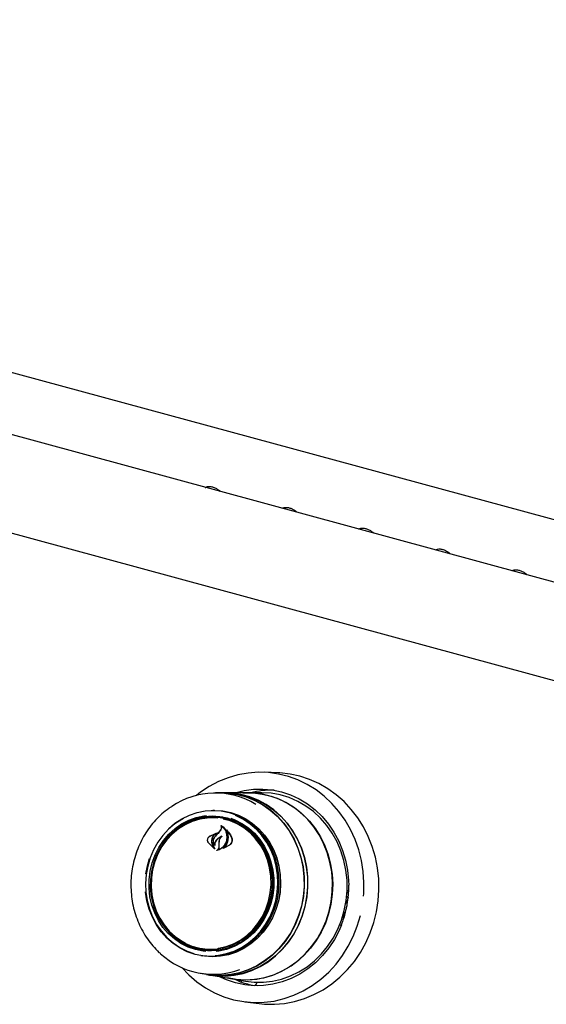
# Model space of a CAD drawing. Header units: inches. Extents: x 33 to 211, y 23 to 146.
# Tile 53 of 66: x 168.4 to 173.02, y 124.2 to 132.84. Entities that reach past the tile are written whole.
import ezdxf

# ---------------------------------------------------------------- set-up
doc = ezdxf.new("R2010")
doc.units = ezdxf.units.IN
doc.header["$LTSCALE"] = 16
doc.header["$MEASUREMENT"] = 0

msp = doc.modelspace()

# ---------------------------------------------------------------- linework, layer by layer
at = {"color": 7, "linetype": 'Continuous', "lineweight": 25}
for p, q in [((156.9328, 132.8446), (180.089, 126.5512)), ((179.9024, 126.0521), (155.5735, 132.6642)), ((155.3241, 131.8684), (179.8422, 125.2049)), ((170.6704, 126.2279), (170.5442, 126.2331)), ((170.1722, 126.0517), (170.1166, 126.0516)), ((170.2013, 126.0533), (170.1722, 126.0532)), ((170.4033, 126.0522), (170.201, 126.0518)), ((170.5214, 126.0539), (170.4035, 126.0537)), ((170.1083, 125.8983), (170.0952, 125.8982)), ((170.1039, 125.839), (170.0888, 125.839)), ((170.1712, 125.763), (170.1683, 125.7632)), ((170.0652, 125.6699), (170.1228, 125.6989)), ((170.0656, 125.6709), (170.1337, 125.7028)), ((170.1232, 125.6977), (170.0991, 125.6757)), ((170.1162, 125.671), (170.1465, 125.7045)), ((170.1246, 125.6988), (170.123, 125.6989)), ((170.1465, 125.7045), (170.1648, 125.7283)), ((170.1474, 125.7052), (170.1661, 125.7288)), ((170.2189, 125.7202), (170.2166, 125.7204)), ((170.1101, 125.5602), (170.0539, 125.6156)), ((170.1064, 125.5644), (170.0546, 125.6164)), ((170.0888, 125.5989), (170.1073, 125.5654)), ((170.0899, 125.5995), (170.111, 125.5611)), ((170.1095, 125.5946), (170.1096, 125.5946)), ((170.1498, 125.5819), (170.1502, 125.6079)), ((170.1502, 125.6079), (170.151, 125.6296)), ((170.1511, 125.6081), (170.1516, 125.6296)), ((170.1511, 125.5819), (170.1511, 125.6081)), ((170.2416, 125.593), (170.1894, 125.5655)), ((170.2403, 125.5941), (170.1946, 125.5687)), ((170.1944, 125.5686), (170.1944, 125.5686)), ((169.5198, 125.4111), (169.539, 125.4765)), ((169.5066, 125.3403), (169.5198, 125.4111)), ((171.2711, 125.1832), (171.2828, 125.1735)), ((171.2617, 125.0875), (171.2648, 125.0866)), ((171.2626, 125.0933), (171.2636, 125.0884)), ((171.267, 125.0878), (171.2744, 125.0968)), ((171.2687, 125.1402), (171.2845, 125.1388)), ((171.2845, 125.1388), (171.269, 125.143)), ((171.2744, 125.0968), (171.2845, 125.1388)), ((171.2398, 124.953), (171.2499, 124.995)), ((171.2458, 125.0063), (171.2447, 125.0066)), ((171.2499, 124.995), (171.2469, 125.0049)), ((171.2594, 125.0184), (171.2554, 125.0026)), ((171.2398, 124.953), (171.2294, 124.9538)), ((171.2434, 124.9679), (171.2458, 124.9672)), ((171.2213, 124.8916), (171.2049, 124.8872)), ((169.9913, 124.6826), (170.0061, 124.6801)), ((170.1325, 124.665), (170.1269, 124.6707)), ((169.9876, 124.6231), (170.0005, 124.6209)), ((169.983, 124.4684), (170.0378, 124.459)), ((170.0375, 124.4575), (170.0663, 124.4525)), ((170.0662, 124.454), (170.2656, 124.4197)), ((170.2655, 124.4183), (170.3817, 124.3983)), ((170.3247, 124.3991), (170.2874, 124.4145)), ((170.3247, 124.3991), (170.3244, 124.3991)), ((170.4793, 124.3885), (170.4775, 124.3808)), ((170.4622, 124.3616), (170.4627, 124.3616)), ((170.4878, 124.3578), (170.4627, 124.3616)), ((170.3741, 124.2178), (170.4994, 124.2017))]:
    msp.add_line(p, q, dxfattribs=at)
at = {"color": 7, "linetype": 'Continuous', "lineweight": 25, "flags": 128}
for points in [[(171.4171, 125.1445), (171.4189, 125.1678), (171.4207, 125.2656), (171.4139, 125.3629), (171.3986, 125.4589), (171.3748, 125.5527), (171.3428, 125.6434), (171.3028, 125.7302), (171.2554, 125.8123), (171.2008, 125.8888), (171.1397, 125.9591), (171.0725, 126.0226), (171, 126.0785), (170.9227, 126.1265), (170.8415, 126.1661), (170.757, 126.1968), (170.6701, 126.2184), (170.5815, 126.2307), (170.4922, 126.2336), (170.4029, 126.2271), (170.3144, 126.2112), (170.2276, 126.186), (170.1433, 126.1519), (170.0624, 126.1091), (169.9854, 126.058), (169.9494, 126.0301)], [(170.4994, 124.2017), (170.5467, 124.197), (170.6356, 124.1953), (170.7243, 124.2029), (170.8122, 124.2197), (170.8983, 124.2456), (170.9818, 124.2803), (171.0621, 124.3235), (171.1383, 124.3748), (171.2098, 124.4338), (171.276, 124.4998), (171.3361, 124.5724), (171.3898, 124.6508), (171.4364, 124.7343), (171.4756, 124.8222), (171.5069, 124.9137), (171.5302, 125.0078), (171.5452, 125.1039), (171.5517, 125.2009), (171.5498, 125.298), (171.5393, 125.3944), (171.5205, 125.489), (171.4934, 125.5812), (171.4584, 125.6699), (171.4158, 125.7545), (171.3659, 125.8341), (171.3092, 125.908), (171.2462, 125.9756), (171.1775, 126.0362), (171.1037, 126.0893), (171.0255, 126.1343), (170.9436, 126.1709), (170.8588, 126.1988), (170.7718, 126.2176), (170.6834, 126.2273), (170.6704, 126.2279)], [(170.1269, 126.0516), (170.153, 126.0529), (170.2325, 126.0506), (170.3111, 126.0389), (170.388, 126.018), (170.4623, 125.9881), (170.5331, 125.9496), (170.5995, 125.9028), (170.6608, 125.8484), (170.7162, 125.787), (170.7652, 125.7193), (170.807, 125.6461), (170.8414, 125.5683), (170.8677, 125.4867), (170.8858, 125.4024), (170.8955, 125.3163), (170.8965, 125.2294), (170.8889, 125.1428), (170.8728, 125.0574), (170.8484, 124.9743), (170.8159, 124.8944), (170.7758, 124.8187), (170.7284, 124.7481), (170.6745, 124.6833), (170.6145, 124.6252), (170.5493, 124.5745), (170.4795, 124.5316), (170.406, 124.4972), (170.3296, 124.4716), (170.2513, 124.4552), (170.1719, 124.4481), (170.0924, 124.4503), (170.0137, 124.462), (169.9931, 124.4666)], [(170.1722, 126.0517), (170.2323, 126.0491), (170.3108, 126.0374), (170.3876, 126.0166), (170.4617, 125.9867), (170.5324, 125.9483), (170.5986, 125.9016), (170.6598, 125.8473), (170.7152, 125.786), (170.764, 125.7184), (170.8058, 125.6454), (170.8401, 125.5677), (170.8664, 125.4863), (170.8845, 125.4021), (170.8941, 125.3162), (170.8951, 125.2295), (170.8875, 125.143), (170.8714, 125.0578), (170.8471, 124.9748), (170.8147, 124.8951), (170.7746, 124.8195), (170.7274, 124.749), (170.6735, 124.6844), (170.6137, 124.6264), (170.5485, 124.5758), (170.4789, 124.533), (170.4055, 124.4987), (170.3293, 124.4731), (170.2511, 124.4567), (170.1719, 124.4496), (170.0925, 124.4519), (170.0378, 124.459)], [(170.9041, 125.0543), (170.9203, 125.14), (170.9279, 125.2269), (170.9269, 125.3141), (170.9172, 125.4004), (170.8991, 125.485), (170.8726, 125.5668), (170.8382, 125.6449), (170.7961, 125.7183), (170.747, 125.7863), (170.6914, 125.8479), (170.6299, 125.9024), (170.5633, 125.9493), (170.4924, 125.988), (170.4179, 126.018), (170.3407, 126.039), (170.2618, 126.0507), (170.2013, 126.0533)], [(170.3587, 126.0521), (170.3672, 126.0526), (170.4474, 126.0523), (170.5269, 126.0427), (170.6049, 126.024), (170.6805, 125.9962), (170.7529, 125.9597), (170.8212, 125.915), (170.8846, 125.8626), (170.9425, 125.803), (170.9942, 125.7369), (171.039, 125.6651), (171.0765, 125.5883), (171.1063, 125.5075), (171.1281, 125.4236), (171.1415, 125.3375), (171.1464, 125.2502), (171.1428, 125.1627), (171.1307, 125.0759), (171.1103, 124.9909), (171.0817, 124.9086), (171.0453, 124.83), (171.0016, 124.7559), (170.9509, 124.6872), (170.894, 124.6247), (170.8314, 124.569), (170.7638, 124.5208), (170.692, 124.4807), (170.6168, 124.4491), (170.5391, 124.4263), (170.4598, 124.4127), (170.3797, 124.4083), (170.2997, 124.4132), (170.2216, 124.4273)], [(170.2386, 126.0508), (170.2614, 126.0492), (170.3402, 126.0375), (170.4172, 126.0166), (170.4915, 125.9867), (170.5624, 125.9481), (170.6289, 125.9012), (170.6903, 125.8468), (170.7458, 125.7853), (170.7948, 125.7175), (170.8367, 125.6442), (170.8711, 125.5663), (170.8975, 125.4846), (170.9156, 125.4002), (170.9252, 125.314), (170.9263, 125.227), (170.9187, 125.1402), (170.9026, 125.0547)], [(170.2656, 124.4197), (170.3197, 124.4126), (170.3996, 124.41), (170.4794, 124.4167), (170.5583, 124.4326), (170.6353, 124.4576), (170.7096, 124.4913), (170.7803, 124.5334), (170.8466, 124.5834), (170.9077, 124.6407), (170.9631, 124.7048), (171.0119, 124.7748), (171.0538, 124.8499), (171.0882, 124.9294), (171.1147, 125.0123), (171.1331, 125.0977), (171.143, 125.1846), (171.1445, 125.272), (171.1375, 125.359), (171.122, 125.4445), (171.0983, 125.5275), (171.0665, 125.6073), (171.0272, 125.6827), (170.9807, 125.753), (170.9275, 125.8175), (170.8683, 125.8752), (170.8036, 125.9257), (170.7344, 125.9683), (170.6613, 126.0026), (170.5851, 126.0281)], [(170.2842, 126.052), (170.2877, 126.0531), (170.3687, 126.0736), (170.451, 126.0847), (170.5338, 126.0864), (170.6162, 126.0787), (170.6973, 126.0615), (170.7762, 126.0352), (170.852, 126), (170.9239, 125.9562), (170.9911, 125.9044), (171.0528, 125.8452), (171.1085, 125.7791), (171.1574, 125.7069), (171.1991, 125.6294), (171.2331, 125.5474), (171.259, 125.4619), (171.2765, 125.3737), (171.2855, 125.2839), (171.2867, 125.2428)], [(171.2483, 125.0207), (171.2648, 125.1078), (171.2727, 125.1961), (171.272, 125.2848), (171.2628, 125.3727), (171.2449, 125.4589), (171.2188, 125.5424), (171.1847, 125.6222), (171.1429, 125.6975), (171.094, 125.7674), (171.0385, 125.8311), (170.977, 125.8879), (170.9102, 125.9372), (170.8389, 125.9783), (170.7639, 126.0109), (170.686, 126.0345), (170.6062, 126.0489), (170.5252, 126.0539), (170.5214, 126.0539)], [(169.7086, 125.7405), (169.7619, 125.7851), (169.8231, 125.8251), (169.8882, 125.8568), (169.9562, 125.8798), (170.0262, 125.8936), (170.097, 125.8982), (170.1677, 125.8935), (170.2372, 125.8794), (170.3045, 125.8563), (170.3687, 125.8244), (170.4287, 125.7842), (170.4838, 125.7364), (170.5331, 125.6816), (170.5759, 125.6205), (170.6116, 125.5542), (170.6396, 125.4835), (170.6596, 125.4095), (170.6713, 125.3333), (170.6744, 125.256), (170.6689, 125.1787), (170.655, 125.1025), (170.6328, 125.0286), (170.6027, 124.958), (170.565, 124.8918), (170.5204, 124.8309), (170.4695, 124.7762), (170.413, 124.7285), (170.3517, 124.6885), (170.2866, 124.6568), (170.2186, 124.6338), (170.1487, 124.62), (170.0778, 124.6154), (170.0072, 124.6201), (169.9377, 124.6342), (169.8703, 124.6573), (169.8062, 124.6892), (169.7461, 124.7294), (169.691, 124.7772), (169.6417, 124.832), (169.5989, 124.8931), (169.5632, 124.9594), (169.5352, 125.0301), (169.5152, 125.1041), (169.5036, 125.1803), (169.5033, 125.1835)], [(170.0331, 124.6596), (170.0093, 124.662), (169.9418, 124.6755), (169.8764, 124.6982), (169.8143, 124.7296), (169.7563, 124.7694), (169.7036, 124.8169), (169.6567, 124.8714), (169.6166, 124.9319), (169.5838, 124.9975), (169.5589, 125.0673), (169.5422, 125.14), (169.534, 125.2146), (169.5345, 125.2899), (169.5436, 125.3646), (169.5612, 125.4377), (169.5869, 125.5079), (169.6205, 125.5741), (169.6614, 125.6354), (169.7089, 125.6907), (169.7622, 125.7392), (169.8206, 125.78), (169.8832, 125.8127), (169.9488, 125.8365), (170.0166, 125.8512), (170.0389, 125.854)], [(170.2225, 125.8298), (170.156, 125.8431), (170.0883, 125.8471), (170.0206, 125.8418), (169.9539, 125.8273), (169.8893, 125.8038), (169.8277, 125.7717), (169.7702, 125.7315), (169.7177, 125.6838), (169.6709, 125.6293), (169.6307, 125.569), (169.5976, 125.5038), (169.5722, 125.4346), (169.5549, 125.3627), (169.546, 125.2891), (169.5455, 125.215), (169.5536, 125.1416), (169.57, 125.0699), (169.5946, 125.0013), (169.6268, 124.9366), (169.6663, 124.8771), (169.7124, 124.8235), (169.7644, 124.7767), (169.8214, 124.7376), (169.8826, 124.7066), (169.947, 124.6843), (170.0135, 124.671), (170.0811, 124.667), (170.1489, 124.6722), (170.2156, 124.6867), (170.2802, 124.7102), (170.3418, 124.7423), (170.3993, 124.7826), (170.4518, 124.8303), (170.4986, 124.8847), (170.5388, 124.9451), (170.5718, 125.0103), (170.5972, 125.0794), (170.6145, 125.1514), (170.6235, 125.2249), (170.6239, 125.299), (170.6159, 125.3725), (170.5994, 125.4441), (170.5749, 125.5128), (170.5426, 125.5774), (170.5031, 125.637), (170.457, 125.6906), (170.4051, 125.7373), (170.348, 125.7765), (170.2869, 125.8075), (170.2225, 125.8298)], [(170.0797, 125.898), (170.1106, 125.8988), (170.1814, 125.894), (170.2511, 125.8799), (170.3187, 125.8567), (170.383, 125.8248), (170.4432, 125.7845), (170.4984, 125.7365), (170.5479, 125.6816), (170.5908, 125.6204), (170.6266, 125.5538), (170.6547, 125.483), (170.6747, 125.4088), (170.6864, 125.3324), (170.6895, 125.2549), (170.6841, 125.1773), (170.6701, 125.101), (170.6479, 125.0269), (170.6177, 124.9561), (170.5799, 124.8897), (170.5351, 124.8286), (170.4841, 124.7737), (170.4274, 124.7259), (170.366, 124.6858), (170.3007, 124.654), (170.2325, 124.631), (170.1624, 124.6171), (170.0914, 124.6125), (170.0205, 124.6173), (169.9724, 124.626)], [(170.1083, 125.8983), (170.1101, 125.8983), (170.1809, 125.8935), (170.2505, 125.8794), (170.3179, 125.8562), (170.3822, 125.8243), (170.4424, 125.7841), (170.4976, 125.7361), (170.5469, 125.6812), (170.5898, 125.6201), (170.6256, 125.5536), (170.6537, 125.4828), (170.6737, 125.4087), (170.6853, 125.3324), (170.6885, 125.2549), (170.683, 125.1775), (170.6691, 125.1012), (170.6469, 125.0271), (170.6167, 124.9564), (170.5789, 124.89), (170.5342, 124.829), (170.4832, 124.7742), (170.4266, 124.7264), (170.3652, 124.6864), (170.3, 124.6546), (170.2319, 124.6316), (170.1618, 124.6177), (170.0909, 124.6131), (170.0201, 124.6179), (170.0005, 124.6209)], [(170.1134, 124.6233), (170.145, 124.6265), (170.2143, 124.6403), (170.2816, 124.663), (170.3461, 124.6944), (170.4067, 124.734), (170.4627, 124.7812), (170.5131, 124.8354), (170.5573, 124.8957), (170.5946, 124.9612), (170.6244, 125.0311), (170.6464, 125.1043), (170.6602, 125.1797), (170.6655, 125.2563), (170.6624, 125.3328), (170.6509, 125.4083), (170.6311, 125.4815), (170.6034, 125.5515), (170.568, 125.6172), (170.5257, 125.6776), (170.4769, 125.7319), (170.4223, 125.7792), (170.3629, 125.819), (170.2993, 125.8506), (170.2932, 125.8531)], [(169.8375, 125.8278), (169.8227, 125.8197), (169.7621, 125.7801), (169.7061, 125.7329), (169.6557, 125.6788), (169.6115, 125.6184), (169.5742, 125.5529), (169.5444, 125.483), (169.5224, 125.4098), (169.5087, 125.3344), (169.5033, 125.2578), (169.5064, 125.1813), (169.5179, 125.1058), (169.5377, 125.0326), (169.5654, 124.9626), (169.6008, 124.8969), (169.6431, 124.8365), (169.6919, 124.7822), (169.7465, 124.7349), (169.8059, 124.6951), (169.8695, 124.6635), (169.9285, 124.6428)], [(170.1385, 125.8303), (170.1133, 125.8323), (170.0458, 125.8313), (169.9789, 125.8209), (169.9135, 125.8012), (169.8509, 125.7726), (169.7921, 125.7356), (169.7379, 125.6907), (169.6894, 125.6387), (169.6472, 125.5804), (169.6121, 125.5168), (169.5847, 125.449), (169.5654, 125.378), (169.5545, 125.305), (169.5523, 125.2313), (169.5586, 125.158), (169.5736, 125.0863), (169.5968, 125.0174), (169.6279, 124.9525), (169.6664, 124.8926), (169.7117, 124.8387), (169.7631, 124.7916), (169.8196, 124.7523), (169.8504, 124.7352)], [(170.2176, 125.8219), (170.2823, 125.7994), (170.3437, 125.7679), (170.4008, 125.7281), (170.4527, 125.6806), (170.4985, 125.6261), (170.5375, 125.5655), (170.5689, 125.4999), (170.5924, 125.4303), (170.6075, 125.3579), (170.6139, 125.2838), (170.6116, 125.2093), (170.6006, 125.1355), (170.5811, 125.0638), (170.5534, 124.9952), (170.518, 124.931), (170.4753, 124.8721), (170.4263, 124.8195), (170.3715, 124.7741), (170.312, 124.7367), (170.2488, 124.7078), (170.1828, 124.6879), (170.1151, 124.6773), (170.0469, 124.6763), (169.9792, 124.6849), (169.9133, 124.7028), (169.8501, 124.7298), (169.7907, 124.7655), (169.7361, 124.8093), (169.7265, 124.8182)], [(170.2528, 125.8295), (170.287, 125.8164), (170.3491, 125.7849), (170.4071, 125.7451), (170.4599, 125.6976), (170.5067, 125.6432), (170.5468, 125.5827), (170.5796, 125.517), (170.6045, 125.4473), (170.6212, 125.3746), (170.6294, 125.3), (170.6289, 125.2247), (170.6198, 125.1499), (170.6023, 125.0769), (170.5765, 125.0067), (170.5429, 124.9404), (170.502, 124.8792), (170.4545, 124.8239), (170.4012, 124.7754), (170.3428, 124.7345), (170.2802, 124.7019), (170.2146, 124.678), (170.1468, 124.6633), (170.1222, 124.6603)], [(170.1399, 124.6869), (170.1453, 124.6878), (170.2116, 124.7028), (170.2757, 124.727), (170.3366, 124.7599), (170.3932, 124.801), (170.4447, 124.8496), (170.4901, 124.9048), (170.5288, 124.9659), (170.5601, 125.0317), (170.5835, 125.1013), (170.5986, 125.1734), (170.6052, 125.2469), (170.6032, 125.3206), (170.5925, 125.3932), (170.5734, 125.4636), (170.5462, 125.5306), (170.5113, 125.5932), (170.4693, 125.6502), (170.4208, 125.7008), (170.3668, 125.7441), (170.308, 125.7794), (170.2455, 125.8062), (170.1854, 125.8229)], [(171.2727, 125.1965), (171.2763, 125.1937), (171.2846, 125.1862)], [(171.2636, 125.0884), (171.2638, 125.0877), (171.2641, 125.0872), (171.2645, 125.0868), (171.2649, 125.0866), (171.2654, 125.0866), (171.2659, 125.0868), (171.2664, 125.0872), (171.267, 125.0878)], [(170.0663, 124.4525), (170.1213, 124.4454), (170.201, 124.4431), (170.2806, 124.4502), (170.3592, 124.4667), (170.4358, 124.4924), (170.5096, 124.5269), (170.5796, 124.5699), (170.645, 124.6208), (170.7052, 124.6791), (170.7593, 124.7441), (170.8068, 124.8149), (170.847, 124.8909), (170.8796, 124.971), (170.9041, 125.0543)], [(170.9026, 125.0547), (170.8781, 124.9715), (170.8456, 124.8915), (170.8054, 124.8157), (170.758, 124.745), (170.704, 124.6802), (170.644, 124.622), (170.5786, 124.5712), (170.5087, 124.5283), (170.4351, 124.4938), (170.3586, 124.4682), (170.2802, 124.4517), (170.2007, 124.4446), (170.1212, 124.4469), (170.0878, 124.4506)], [(170.3817, 124.3983), (170.4567, 124.3895), (170.5378, 124.3892), (170.6187, 124.3984), (170.6983, 124.4168), (170.7758, 124.4444), (170.8502, 124.4808), (170.9209, 124.5255), (170.9869, 124.5781), (171.0475, 124.6381), (171.102, 124.7046), (171.1499, 124.777), (171.1905, 124.8544), (171.2234, 124.9359), (171.2483, 125.0207)], [(169.8218, 124.5176), (169.884, 124.453), (169.9539, 124.3932), (170.0289, 124.3412), (170.1082, 124.2974), (170.1912, 124.2622), (170.277, 124.236), (170.3648, 124.219), (170.4539, 124.2114), (170.5433, 124.2132), (170.6323, 124.2244), (170.72, 124.245), (170.8057, 124.2747), (170.8884, 124.3132), (170.9674, 124.3602), (171.0421, 124.4153), (171.1116, 124.4779), (171.1754, 124.5474), (171.2329, 124.6233), (171.2834, 124.7047), (171.3266, 124.791), (171.362, 124.8813), (171.3894, 124.9748)], [(171.2226, 124.8936), (171.2018, 124.8445), (171.1607, 124.7653), (171.1123, 124.6911), (171.0571, 124.6227), (170.9958, 124.5609), (170.9289, 124.5063), (170.8574, 124.4596), (170.7819, 124.4212), (170.7032, 124.3917), (170.6222, 124.3712), (170.5399, 124.36), (170.4571, 124.3583), (170.3747, 124.3661), (170.2936, 124.3832), (170.2147, 124.4095), (170.1482, 124.4399)]]:
    msp.add_lwpolyline(points, dxfattribs=at)
at = {"color": 7, "linetype": 'Continuous', "lineweight": 25}
for centre, radius, start, end in [((170.1162, 125.3727), 0.6784, 58.48358, 124.30634), ((170.4047, 125.3649), 0.6873, 74.78107, 90.11164), ((170.6064, 125.3477), 0.7288, 87.92014, 104.35237), ((170.0899, 125.3346), 0.5038, 75.32025, 130.44015), ((170.1055, 125.3444), 0.5005, 81.1208, 113.40762), ((170.1031, 125.3409), 0.4981, 50.83574, 89.90175), ((175.8704, 120.3724), 7.8225, 137.02111, 137.3547), ((171.2454, 125.0048), 0.00147, 4.15966, 124.71123), ((170.0901, 125.1659), 0.499, 236.8967, 269.28357), ((170.0886, 125.1722), 0.499, 260.49101, 299.48018), ((170.0964, 125.1372), 0.6779, 227.22785, 290.34582), ((170.5769, 125.079), 0.7271, 250.35998, 259.23099)]:
    msp.add_arc(centre, radius, start, end, dxfattribs=at)
for points, knots in [([(170.0276, 128.7359), (170.0279, 128.736), (170.0337, 128.7395), (170.0475, 128.7434), (170.0713, 128.7445), (170.0983, 128.7391), (170.126, 128.7265), (170.1472, 128.713), (170.1571, 128.7026), (170.1596, 128.7)], [0, 0, 0, 0, 0.0100451, 0.1963361, 0.3745812, 0.5647555, 0.751781, 0.9379013, 1, 1, 1, 1]), ([(170.7004, 128.553), (170.7007, 128.5532), (170.7064, 128.5566), (170.7202, 128.5605), (170.7441, 128.5617), (170.7711, 128.5562), (170.7988, 128.5437), (170.8199, 128.5302), (170.8299, 128.5198), (170.8323, 128.5172)], [0, 0, 0, 0, 0.010045, 0.196336, 0.374581, 0.564756, 0.751781, 0.937901, 1, 1, 1, 1]), ([(171.3731, 128.3702), (171.3734, 128.3704), (171.3792, 128.3738), (171.393, 128.3777), (171.4168, 128.3788), (171.4438, 128.3734), (171.4715, 128.3609), (171.4927, 128.3473), (171.5026, 128.3369), (171.5051, 128.3343)], [0, 0, 0, 0, 0.010045, 0.196336, 0.374581, 0.564756, 0.751781, 0.937901, 1, 1, 1, 1]), ([(172.0459, 128.1874), (172.0462, 128.1875), (172.0519, 128.191), (172.0657, 128.1948), (172.0896, 128.196), (172.1166, 128.1906), (172.1443, 128.178), (172.1654, 128.1645), (172.1754, 128.1541), (172.1778, 128.1515)], [0, 0, 0, 0, 0.0100451, 0.1963361, 0.3745812, 0.5647555, 0.751781, 0.9379013, 1, 1, 1, 1]), ([(172.7186, 128.0045), (172.7189, 128.0047), (172.7247, 128.0081), (172.7385, 128.012), (172.7623, 128.0131), (172.7893, 128.0077), (172.817, 127.9952), (172.8382, 127.9816), (172.8481, 127.9713), (172.8506, 127.9687)], [0, 0, 0, 0, 0.010045, 0.196336, 0.374581, 0.564756, 0.751781, 0.937901, 1, 1, 1, 1]), ([(169.7312, 125.9314), (169.7233, 125.9265), (169.6938, 125.9079), (169.6467, 125.8685), (169.5908, 125.8137), (169.5404, 125.7526), (169.4959, 125.6865), (169.4578, 125.6158), (169.4264, 125.5414), (169.4021, 125.4639), (169.3852, 125.3843), (169.3758, 125.3033), (169.374, 125.2218), (169.3799, 125.1406), (169.3933, 125.0607), (169.4143, 124.9827), (169.4425, 124.9075), (169.4776, 124.8361), (169.5193, 124.7688), (169.5675, 124.7072), (169.6059, 124.6646), (169.6296, 124.6447), (169.6336, 124.6413)], [0, 0, 0, 0, 0.019359, 0.073068, 0.126816, 0.1806, 0.234417, 0.288263, 0.342132, 0.396021, 0.449926, 0.503842, 0.557767, 0.611695, 0.665624, 0.719548, 0.773463, 0.827365, 0.881247, 0.935103, 0.988928, 1, 1, 1, 1]), ([(170.1648, 125.7283), (170.1666, 125.7317), (170.1701, 125.7387), (170.1711, 125.7504), (170.1694, 125.7582), (170.1678, 125.7619), (170.1676, 125.7622)], [0, 0, 0, 0, 0.3220306, 0.6441899, 0.9666157, 1, 1, 1, 1]), ([(170.1661, 125.7288), (170.1678, 125.7321), (170.1714, 125.7388), (170.1725, 125.7501), (170.1707, 125.7595), (170.1678, 125.7642), (170.1668, 125.766)], [0, 0, 0, 0, 0.278319, 0.556603, 0.835284, 1, 1, 1, 1]), ([(170.1668, 125.766), (170.1668, 125.7661), (170.1667, 125.7662), (170.1667, 125.7664), (170.1667, 125.7666), (170.1669, 125.7668), (170.167, 125.767), (170.1672, 125.7671), (170.1675, 125.7671), (170.1676, 125.767), (170.1677, 125.767), (170.1677, 125.767)], [0, 0, 0, 0, 0.122958, 0.245848, 0.370364, 0.495902, 0.620786, 0.743612, 0.86394, 0.982468, 1, 1, 1, 1]), ([(170.1686, 125.7631), (170.1685, 125.7631), (170.1684, 125.7632), (170.1682, 125.7632), (170.168, 125.7631), (170.1678, 125.763), (170.1676, 125.7628), (170.1676, 125.7626), (170.1676, 125.7624), (170.1676, 125.7623), (170.1676, 125.7622)], [0, 0, 0, 0, 0.125682, 0.251371, 0.377027, 0.503505, 0.631368, 0.760594, 0.890567, 1, 1, 1, 1]), ([(170.1677, 125.767), (170.177, 125.7598), (170.1966, 125.7447), (170.2151, 125.7096), (170.2203, 125.6801), (170.22, 125.664), (170.2199, 125.662)], [0, 0, 0, 0, 0.296384, 0.623257, 0.953009, 1, 1, 1, 1]), ([(170.1686, 125.7631), (170.1778, 125.7552), (170.1968, 125.7389), (170.2144, 125.7028), (170.2163, 125.6755), (170.2172, 125.6621)], [0, 0, 0, 0, 0.321882, 0.666054, 1, 1, 1, 1]), ([(170.0991, 125.6757), (170.0944, 125.6689), (170.0885, 125.6602), (170.0853, 125.6501), (170.0846, 125.6479)], [0, 0, 0, 0, 0.775744, 1, 1, 1, 1]), ([(170.1012, 125.6747), (170.0965, 125.6681), (170.0905, 125.6595), (170.0872, 125.6497), (170.0865, 125.6475)], [0, 0, 0, 0, 0.779129, 1, 1, 1, 1]), ([(170.1341, 125.7016), (170.126, 125.6966), (170.1139, 125.6891), (170.1043, 125.6783), (170.1012, 125.6747)], [0, 0, 0, 0, 0.6661732, 1, 1, 1, 1]), ([(170.1232, 125.6977), (170.1232, 125.6977), (170.1234, 125.6978), (170.1235, 125.698), (170.1235, 125.6983), (170.1235, 125.6985), (170.1234, 125.6987), (170.1232, 125.6988), (170.1231, 125.6989), (170.1229, 125.6989), (170.1228, 125.6989), (170.1228, 125.6989)], [0, 0, 0, 0, 0.118329, 0.236631, 0.355578, 0.474929, 0.59401, 0.712266, 0.829512, 0.946013, 1, 1, 1, 1]), ([(170.1337, 125.7028), (170.1338, 125.7028), (170.1339, 125.7028), (170.1341, 125.7028), (170.1343, 125.7027), (170.1344, 125.7025), (170.1344, 125.7023), (170.1344, 125.702), (170.1343, 125.7018), (170.1342, 125.7017), (170.1341, 125.7016), (170.1341, 125.7016)], [0, 0, 0, 0, 0.113231, 0.226474, 0.339585, 0.453555, 0.569121, 0.686353, 0.8046, 0.922734, 1, 1, 1, 1]), ([(170.2126, 125.7263), (170.2126, 125.7263), (170.2125, 125.7265), (170.2125, 125.7267), (170.2125, 125.7269), (170.2127, 125.7271), (170.2128, 125.7273), (170.2131, 125.7273), (170.2133, 125.7273), (170.2134, 125.7273), (170.2135, 125.7272), (170.2135, 125.7272)], [0, 0, 0, 0, 0.1174, 0.234738, 0.353577, 0.473635, 0.593524, 0.711905, 0.828134, 0.942556, 1, 1, 1, 1]), ([(170.2185, 125.6066), (170.2232, 125.6197), (170.2326, 125.646), (170.2304, 125.6876), (170.2206, 125.7136), (170.2132, 125.7253), (170.2126, 125.7263)], [0, 0, 0, 0, 0.324347, 0.648697, 0.972588, 1, 1, 1, 1]), ([(170.2135, 125.7272), (170.2262, 125.7142), (170.246, 125.6937), (170.2572, 125.6666), (170.2613, 125.6568)], [0, 0, 0, 0, 0.635991, 1, 1, 1, 1]), ([(170.2169, 125.7203), (170.2168, 125.7203), (170.2167, 125.7204), (170.2165, 125.7204), (170.2163, 125.7204), (170.2161, 125.7203), (170.216, 125.7201), (170.2159, 125.7199), (170.2158, 125.7197), (170.2159, 125.7195), (170.2159, 125.7194), (170.2159, 125.7194)], [0, 0, 0, 0, 0.116355, 0.232718, 0.349012, 0.465942, 0.584001, 0.703207, 0.823076, 0.942819, 1, 1, 1, 1]), ([(170.219, 125.6061), (170.2235, 125.6193), (170.2324, 125.6458), (170.2304, 125.6862), (170.2205, 125.7089), (170.2159, 125.7194)], [0, 0, 0, 0, 0.348804, 0.697654, 1, 1, 1, 1]), ([(170.2169, 125.7203), (170.229, 125.7065), (170.2458, 125.6873), (170.2557, 125.6632), (170.2585, 125.6564)], [0, 0, 0, 0, 0.718758, 1, 1, 1, 1]), ([(170.0539, 125.6156), (170.052, 125.6192), (170.0481, 125.6265), (170.0473, 125.6397), (170.0504, 125.6525), (170.0568, 125.6636), (170.0629, 125.6686), (170.0656, 125.6709)], [0, 0, 0, 0, 0.206317, 0.412583, 0.61997, 0.827569, 1, 1, 1, 1]), ([(170.0546, 125.6164), (170.0527, 125.6199), (170.0489, 125.627), (170.0479, 125.6396), (170.0507, 125.652), (170.0566, 125.6628), (170.0625, 125.6677), (170.0652, 125.6699)], [0, 0, 0, 0, 0.205659, 0.411397, 0.617777, 0.824282, 1, 1, 1, 1]), ([(170.0846, 125.6479), (170.0832, 125.6407), (170.0804, 125.6263), (170.0838, 125.6094), (170.0878, 125.601), (170.0888, 125.5989)], [0, 0, 0, 0, 0.427058, 0.854256, 1, 1, 1, 1]), ([(170.0865, 125.6475), (170.085, 125.6404), (170.0821, 125.6263), (170.0853, 125.6098), (170.089, 125.6016), (170.0899, 125.5995)], [0, 0, 0, 0, 0.429095, 0.858259, 1, 1, 1, 1]), ([(170.1109, 125.5902), (170.1078, 125.5949), (170.1012, 125.6051), (170.0977, 125.6244), (170.1003, 125.6449), (170.1076, 125.6612), (170.1142, 125.6691), (170.1165, 125.6718)], [0, 0, 0, 0, 0.199029, 0.425617, 0.654006, 0.8841, 1, 1, 1, 1]), ([(170.1091, 125.5949), (170.1064, 125.5998), (170.1007, 125.6103), (170.0985, 125.6296), (170.1023, 125.6496), (170.1096, 125.6633), (170.115, 125.6697), (170.1162, 125.671)], [0, 0, 0, 0, 0.211272, 0.452056, 0.6939, 0.936584, 1, 1, 1, 1]), ([(170.1091, 125.5949), (170.1092, 125.5948), (170.1093, 125.5947), (170.1094, 125.5946), (170.1097, 125.5946), (170.1099, 125.5946), (170.11, 125.5948), (170.1102, 125.595), (170.1102, 125.5952), (170.1102, 125.5953), (170.1102, 125.5953)], [0, 0, 0, 0, 0.128671, 0.257359, 0.385695, 0.513899, 0.642393, 0.771469, 0.901171, 1, 1, 1, 1]), ([(170.1238, 125.6371), (170.1203, 125.6321), (170.1134, 125.622), (170.11, 125.6069), (170.1102, 125.5981), (170.1102, 125.5953)], [0, 0, 0, 0, 0.407828, 0.815767, 1, 1, 1, 1]), ([(170.112, 125.5908), (170.112, 125.5907), (170.112, 125.5906), (170.1119, 125.5903), (170.1118, 125.5902), (170.1116, 125.59), (170.1114, 125.59), (170.1112, 125.59), (170.111, 125.5901), (170.1109, 125.5902), (170.1109, 125.5902)], [0, 0, 0, 0, 0.130327, 0.260648, 0.391015, 0.52077, 0.649482, 0.777186, 0.904362, 1, 1, 1, 1]), ([(170.1253, 125.6362), (170.1219, 125.6313), (170.1149, 125.6214), (170.1109, 125.605), (170.1117, 125.595), (170.112, 125.5908)], [0, 0, 0, 0, 0.368991, 0.737957, 1, 1, 1, 1]), ([(170.1729, 125.6718), (170.1627, 125.6672), (170.1443, 125.659), (170.1301, 125.6439), (170.1238, 125.6371)], [0, 0, 0, 0, 0.5544346, 1, 1, 1, 1]), ([(170.1681, 125.6679), (170.1579, 125.6626), (170.1421, 125.6544), (170.1298, 125.641), (170.1253, 125.6362)], [0, 0, 0, 0, 0.641489, 1, 1, 1, 1]), ([(170.2066, 125.6093), (170.2002, 125.5986), (170.1872, 125.5772), (170.1593, 125.5559), (170.1392, 125.5497), (170.1304, 125.5469)], [0, 0, 0, 0, 0.359986, 0.720088, 1, 1, 1, 1]), ([(170.2049, 125.6099), (170.1987, 125.5993), (170.1863, 125.5782), (170.1609, 125.5586), (170.1436, 125.5522), (170.1371, 125.5498)], [0, 0, 0, 0, 0.3849009, 0.7699296, 1, 1, 1, 1]), ([(170.151, 125.6296), (170.1522, 125.6359), (170.1547, 125.6484), (170.1626, 125.6605), (170.1679, 125.666), (170.1687, 125.6669)], [0, 0, 0, 0, 0.456278, 0.912535, 1, 1, 1, 1]), ([(170.1516, 125.6296), (170.1527, 125.6357), (170.1549, 125.6479), (170.1636, 125.6619), (170.1708, 125.6683), (170.1734, 125.6707)], [0, 0, 0, 0, 0.387704, 0.775509, 1, 1, 1, 1]), ([(170.1729, 125.6718), (170.1729, 125.6718), (170.1731, 125.6719), (170.1733, 125.6718), (170.1735, 125.6717), (170.1736, 125.6715), (170.1737, 125.6713), (170.1737, 125.6711), (170.1736, 125.6709), (170.1735, 125.6707), (170.1734, 125.6707), (170.1734, 125.6707)], [0, 0, 0, 0, 0.119189, 0.238395, 0.35727, 0.476272, 0.595953, 0.716576, 0.837999, 0.959726, 1, 1, 1, 1]), ([(170.1888, 125.5666), (170.1967, 125.5746), (170.2085, 125.5866), (170.216, 125.6016), (170.2185, 125.6066)], [0, 0, 0, 0, 0.6702657, 1, 1, 1, 1]), ([(170.1941, 125.5698), (170.2015, 125.5783), (170.2112, 125.5895), (170.2175, 125.603), (170.219, 125.6061)], [0, 0, 0, 0, 0.76638, 1, 1, 1, 1]), ([(170.2172, 125.6621), (170.2159, 125.6488), (170.2141, 125.6308), (170.2068, 125.6143), (170.2049, 125.6099)], [0, 0, 0, 0, 0.736127, 1, 1, 1, 1]), ([(170.2199, 125.662), (170.2183, 125.6486), (170.2162, 125.6304), (170.2086, 125.6137), (170.2066, 125.6093)], [0, 0, 0, 0, 0.73988, 1, 1, 1, 1]), ([(170.2585, 125.6564), (170.26, 125.6509), (170.2629, 125.6399), (170.2603, 125.6223), (170.253, 125.606), (170.2445, 125.5981), (170.2403, 125.5941)], [0, 0, 0, 0, 0.2492557, 0.498559, 0.7489554, 1, 1, 1, 1]), ([(170.2613, 125.6568), (170.2628, 125.6512), (170.2657, 125.6399), (170.2627, 125.6218), (170.2549, 125.6051), (170.2461, 125.597), (170.2416, 125.593)], [0, 0, 0, 0, 0.249695, 0.499307, 0.750821, 1, 1, 1, 1]), ([(170.111, 125.5611), (170.111, 125.5611), (170.1111, 125.5609), (170.1111, 125.5607), (170.111, 125.5605), (170.1109, 125.5603), (170.1107, 125.5602), (170.1105, 125.5601), (170.1103, 125.5601), (170.1102, 125.5602), (170.1101, 125.5602)], [0, 0, 0, 0, 0.125303, 0.250585, 0.376363, 0.502348, 0.627958, 0.752778, 0.876747, 1, 1, 1, 1]), ([(170.1304, 125.5469), (170.1304, 125.5469), (170.1302, 125.5469), (170.13, 125.5469), (170.1299, 125.5471), (170.1298, 125.5473), (170.1297, 125.5475), (170.1297, 125.5477), (170.1298, 125.5479), (170.13, 125.5481), (170.13, 125.5481), (170.1301, 125.5481)], [0, 0, 0, 0, 0.11853, 0.237069, 0.355476, 0.47419, 0.593593, 0.71377, 0.83447, 0.955209, 1, 1, 1, 1]), ([(170.1301, 125.5481), (170.1323, 125.5497), (170.138, 125.5537), (170.1451, 125.5631), (170.149, 125.5734), (170.1496, 125.5798), (170.1498, 125.5819)], [0, 0, 0, 0, 0.205998, 0.524653, 0.8451, 1, 1, 1, 1]), ([(170.1365, 125.551), (170.1389, 125.5534), (170.1444, 125.559), (170.1497, 125.5699), (170.1506, 125.5781), (170.1511, 125.5819)], [0, 0, 0, 0, 0.292797, 0.676008, 1, 1, 1, 1]), ([(170.1894, 125.5655), (170.1893, 125.5655), (170.1891, 125.5654), (170.1889, 125.5655), (170.1888, 125.5656), (170.1886, 125.5658), (170.1886, 125.566), (170.1886, 125.5662), (170.1887, 125.5664), (170.1888, 125.5665), (170.1888, 125.5666)], [0, 0, 0, 0, 0.122784, 0.245592, 0.367887, 0.490065, 0.612785, 0.736474, 0.861145, 1, 1, 1, 1]), ([(170.1941, 125.5698), (170.194, 125.5697), (170.1939, 125.5696), (170.1938, 125.5694), (170.1938, 125.5692), (170.1939, 125.5689), (170.194, 125.5688), (170.1942, 125.5687), (170.1944, 125.5686), (170.1946, 125.5687), (170.1946, 125.5687)], [0, 0, 0, 0, 0.12555, 0.251096, 0.376667, 0.501883, 0.626495, 0.750523, 0.874242, 1, 1, 1, 1]), ([(171.2848, 125.243), (171.2848, 125.2273), (171.2848, 125.1983), (171.2827, 125.1693), (171.2817, 125.156)], [0, 0, 0, 0, 0.54063, 1, 1, 1, 1]), ([(171.2817, 125.156), (171.2784, 125.1273), (171.2739, 125.0869), (171.2652, 125.0412), (171.2608, 125.0241), (171.2594, 125.0184)], [0, 0, 0, 0, 0.620407, 0.8723, 1, 1, 1, 1]), ([(171.2554, 125.0026), (171.2535, 124.9947), (171.2469, 124.9673), (171.2353, 124.9307), (171.2241, 124.9028), (171.2203, 124.8935)], [0, 0, 0, 0, 0.210193, 0.736807, 1, 1, 1, 1]), ([(170.3325, 124.3942), (170.331, 124.3948), (170.3279, 124.396), (170.3247, 124.3975), (170.3232, 124.3986), (170.3234, 124.3991), (170.3241, 124.3991), (170.3244, 124.3991)], [0, 0, 0, 0, 0.2281418, 0.4562813, 0.6844008, 0.9119388, 1, 1, 1, 1]), ([(170.3247, 124.3991), (170.3255, 124.3994), (170.3271, 124.3999), (170.3297, 124.4028), (170.3312, 124.4057), (170.3318, 124.4069)], [0, 0, 0, 0, 0.378724, 0.757374, 1, 1, 1, 1]), ([(170.3453, 124.4045), (170.3446, 124.402), (170.3434, 124.3974), (170.3416, 124.3936), (170.3408, 124.392)], [0, 0, 0, 0, 0.555208, 1, 1, 1, 1]), ([(170.4775, 124.3808), (170.4768, 124.3785), (170.4755, 124.374), (170.4723, 124.3681), (170.4686, 124.3638), (170.4653, 124.3617), (170.4634, 124.3616), (170.4627, 124.3616)], [0, 0, 0, 0, 0.216746, 0.433452, 0.651036, 0.868855, 1, 1, 1, 1])]:
    msp.add_open_spline(points, degree=3, knots=knots, dxfattribs=at)

doc.saveas('drawing.dxf')
